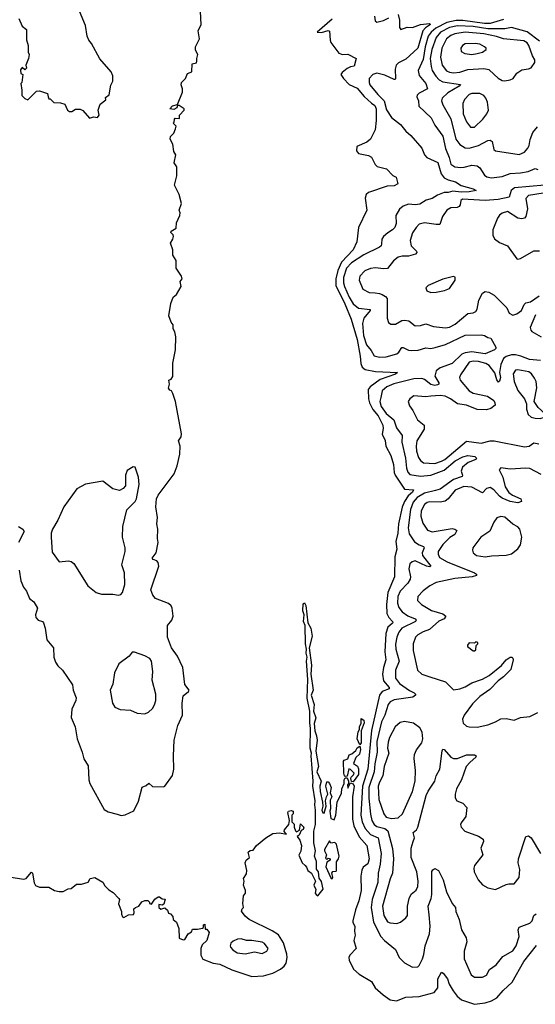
# Model space of a CAD drawing. Extents: x 1603745 to 1745082, y 385868 to 533966.
# Tile 68 of 256: x 1637015 to 1640926, y 398711 to 406180. Entities that reach past the tile are written whole.
import ezdxf

# ---------------------------------------------------------------- set-up
doc = ezdxf.new("R2010")
doc.units = 0

msp = doc.modelspace()

# ---------------------------------------------------------------- linework, layer by layer
at = {"layer": '0CON20XD'}
for points in [[(1637009.3, 406189.3), (1637035, 406130), (1637066.2, 406105), (1637066.4, 406026.4), (1637080, 405985), (1637080, 405935), (1637086.7, 405915), (1637082.5, 405885), (1637062.5, 405835), (1637067.5, 405812.5), (1637055, 405800), (1637035, 405817.5), (1637020.7, 405799.3), (1637023, 405773), (1637040, 405765), (1637030, 405705), (1637022.5, 405695), (1637032.5, 405645), (1637032.5, 405605), (1637055, 405582.5), (1637077, 405573), (1637141.7, 405638.3), (1637165, 405640), (1637225, 405620), (1637230, 405595), (1637235, 405580), (1637245, 405580), (1637273, 405553), (1637325, 405550), (1637358.3, 405538.3), (1637377.5, 405495), (1637393, 405483), (1637410, 405485), (1637438.3, 405501.7), (1637475, 405502.5), (1637495, 405492.5), (1637545, 405432.5), (1637575, 405442.5), (1637605, 405437.5), (1637616.7, 405455), (1637610, 405495), (1637625, 405540), (1637668.3, 405571.7), (1637665, 405590), (1637695, 405610), (1637705.8, 405684.2), (1637722.5, 405715), (1637721.9, 405755), (1637708.6, 405785), (1637622.8, 405882.8), (1637560, 406000), (1637540, 406025), (1637528, 406055), (1637514, 406135), (1637468.8, 406245)], [(1638172.2, 401715), (1638163.1, 401735), (1638145, 401751.5), (1638045, 401790.6), (1638025, 401815.8), (1638009.6, 401855), (1638069.5, 402035), (1638065, 402063.3), (1638055.8, 402075.8), (1638027.5, 402085), (1638018.8, 402095), (1638050.8, 402135), (1638066.4, 402215), (1638060.9, 402245), (1638063.1, 402315), (1638055.6, 402355), (1638059.6, 402405), (1638047.8, 402485), (1638052.3, 402545), (1638065, 402574.3), (1638185.8, 402735), (1638209.2, 402795), (1638229.2, 402885), (1638232, 402945), (1638220, 402985), (1638238.8, 403015), (1638241.7, 403038.3), (1638198, 403285), (1638176.2, 403343.8), (1638166, 403366), (1638155, 403370), (1638144, 403386), (1638152.5, 403415), (1638147.5, 403445), (1638165, 403452.5), (1638177, 403473), (1638176.2, 403575), (1638198, 403675), (1638198.8, 403775), (1638192.5, 403812.5), (1638178.8, 403835), (1638180, 403865), (1638163.8, 403885), (1638146, 403935), (1638162.6, 404027.4), (1638180, 404075), (1638204.1, 404095.9), (1638240, 404155), (1638233.3, 404195), (1638246.7, 404215), (1638242.5, 404235), (1638202.5, 404295), (1638203, 404353), (1638176.7, 404395), (1638176.7, 404435), (1638160, 404485), (1638177.5, 404515), (1638181.2, 404535), (1638178.3, 404548.3), (1638162.5, 404565), (1638163.3, 404575), (1638201.7, 404598.3), (1638205, 404640), (1638230, 404695), (1638231.2, 404715), (1638223.8, 404735), (1638241.2, 404785), (1638223.9, 404853.9), (1638190, 404925), (1638207.5, 404995), (1638207.5, 405065), (1638187.5, 405095), (1638200, 405155), (1638185, 405180), (1638176.4, 405236.4), (1638157.5, 405275), (1638160, 405295), (1638185, 405320), (1638196.7, 405353.3), (1638201.7, 405371.7), (1638180, 405395), (1638187, 405403), (1638190, 405425), (1638195, 405432.5), (1638228.3, 405431.7), (1638227.5, 405455), (1638262.5, 405495), (1638262.5, 405505), (1638225, 405530), (1638211.7, 405528.3), (1638207.7, 405512.3), (1638185, 405500), (1638153.3, 405505), (1638175, 405526), (1638213, 405537), (1638249.3, 405630.7), (1638250, 405655), (1638240, 405685), (1638243.3, 405705), (1638273.3, 405735), (1638287, 405773), (1638320, 405785), (1638322.5, 405845), (1638355, 405852.5), (1638360, 405865), (1638357.5, 405885), (1638366.2, 405915), (1638348.3, 405948.3), (1638347.5, 405975), (1638378, 406035), (1638370, 406095), (1638392.5, 406145), (1638387, 406243)], [(1639385.3, 406184.7), (1639272.5, 406085), (1639305, 406084.2), (1639355, 406098), (1639364, 406094), (1639369.1, 406025), (1639376.1, 406006.1), (1639435, 405926.7), (1639465, 405916.2), (1639505, 405918.8), (1639566.7, 405885), (1639553.3, 405826.7), (1639525, 405822), (1639500.3, 405809.7), (1639460.3, 405779.7), (1639452, 405765), (1639471.5, 405735), (1639515, 405689.1), (1639575, 405660), (1639628.4, 405598.4), (1639685, 405546.8), (1639708.1, 405528.1), (1639719.1, 405505), (1639720.2, 405415), (1639710.9, 405345), (1639676.3, 405273.7), (1639649.4, 405250.6), (1639572.3, 405217.7), (1639570, 405185), (1639586.1, 405166.1), (1639660.7, 405150.7), (1639685, 405137.5), (1639711.1, 405081.1), (1639726.7, 405066.7), (1639797.9, 405047.9), (1639845, 404997.5), (1639870, 404985), (1639882.5, 404935), (1639855, 404919.2), (1639802.6, 404917.4), (1639661.3, 404868.7), (1639642.5, 404855), (1639636.1, 404826.1), (1639649.2, 404735), (1639584.3, 404605), (1639572.9, 404495), (1639544.7, 404435), (1639455, 404342.1), (1639428.2, 404278.2), (1639412.1, 404215), (1639413.5, 404165), (1639481.8, 404025), (1639528.7, 403908.7), (1639574, 403755), (1639598.6, 403628.6), (1639602.9, 403572.9), (1639613.2, 403543.3), (1639635.5, 403525.5), (1639715, 403512), (1639880.8, 403505), (1639865, 403491.8), (1639750.2, 403449.8), (1639673.9, 403396.1), (1639658.8, 403375), (1639661.3, 403305), (1639669.1, 403275), (1639695, 403223.9), (1639734.8, 403175), (1639769.5, 403105), (1639771, 403079), (1639764.8, 403035), (1639787.3, 402987.3), (1639793.7, 402945), (1639830.5, 402875), (1639849.7, 402805), (1639854.8, 402745), (1639862.4, 402725), (1639935, 402618.2), (1640002.5, 402615), (1639994.6, 402595), (1639961.9, 402568.1), (1639933.2, 402525), (1639917.1, 402482.9), (1639888.9, 402355), (1639883.8, 402285), (1639869.1, 402220.8), (1639875.9, 402164.1), (1639860.3, 402105), (1639858.9, 401955), (1639808.1, 401835), (1639798.1, 401745), (1639800.2, 401675), (1639814.5, 401644.5), (1639843.9, 401615), (1639846.1, 401605), (1639840.4, 401599.6), (1639808.5, 401571.5), (1639791.7, 401525), (1639783.9, 401385), (1639793.2, 401325), (1639774, 401266), (1639768, 401215), (1639774, 401165), (1639817.9, 401115), (1639817.1, 401105), (1639763.8, 401085), (1639744.1, 401055), (1639682.7, 400787.3), (1639655.9, 400495), (1639615.3, 400364.7), (1639603.4, 400145), (1639613.2, 400095), (1639634.9, 400044.9), (1639675, 399998.8), (1639735.2, 399975.2), (1639755.9, 399855.9), (1639750.4, 399775), (1639734.2, 399705), (1639731.4, 399635), (1639690, 399505), (1639680.5, 399445), (1639699.5, 399335), (1639754.8, 399224.8), (1639781.8, 399195), (1639867, 399127), (1639894.4, 399065), (1639935, 399025.8), (1639993.6, 398993.6), (1640035, 398996.2), (1640046, 399005), (1640071.1, 399055), (1640082, 399088), (1640091.6, 399155), (1640123.8, 399245), (1640129.5, 399305), (1640120.1, 399389.9), (1640112.9, 399455), (1640137.4, 399512.6), (1640141.9, 399545), (1640141.8, 399718.2), (1640147.9, 399732.1), (1640165, 399741.2), (1640192, 399725), (1640227.8, 399655), (1640251.5, 399565), (1640295, 399475.8), (1640320.6, 399445), (1640323.3, 399415), (1640347.8, 399355), (1640367.2, 399277.2), (1640402.2, 399215), (1640407.5, 399185), (1640385.5, 399115), (1640386.7, 399055), (1640438.8, 398935), (1640465, 398916), (1640525, 398918), (1640555, 398931.2), (1640579.2, 398975), (1640628.3, 399011.7), (1640680.8, 399075), (1640755, 399115.7), (1640780.5, 399155), (1640804.4, 399225), (1640797.1, 399275), (1640805, 399295.8), (1640885, 399325.8), (1640902.5, 399345), (1640916.2, 399385), (1640932.6, 399397.4)], [(1639885, 406220), (1639896.8, 406176.8), (1639895, 406120), (1639906, 406106), (1639955, 406123.3), (1639995, 406121.1), (1640055, 406143.2), (1640122.5, 406152.5), (1640131.4, 406145), (1640092.6, 406117.4), (1640073.9, 406095), (1640035.1, 405964.9), (1639945, 405880.4), (1639888, 405852), (1639870.5, 405835), (1639862.1, 405805), (1639866.9, 405735), (1639862.9, 405727.1), (1639855, 405725.6), (1639785, 405760.2), (1639725, 405774.1), (1639695, 405763.8), (1639666.4, 405733.6), (1639665.4, 405705), (1639672.2, 405685), (1639731.8, 405611.8), (1639778.7, 405565), (1639797.1, 405497.1), (1639835, 405439.2), (1639905, 405384), (1639944.7, 405334.7), (1639981.8, 405301.8), (1640065.6, 405205), (1640086.9, 405155), (1640103.9, 405133.9), (1640185.9, 405095.9), (1640211.6, 405011.6), (1640235, 404981.6), (1640265, 404964.4), (1640320.7, 404950.8), (1640365, 404922.3), (1640455, 404898.2), (1640476.7, 404885), (1640425.5, 404874.5), (1640365, 404871.9), (1640301.6, 404878.4), (1640265, 404869.5), (1640235, 404869.7), (1640185, 404850), (1640145, 404823.3), (1640097.9, 404812.1), (1640049.7, 404780.3), (1640015, 404776.6), (1639965, 404781.2), (1639923.8, 404765), (1639897, 404743), (1639869.2, 404695), (1639870.8, 404635), (1639860.8, 404605), (1639844, 404585), (1639806.7, 404563.3), (1639774.3, 404535), (1639763.3, 404515), (1639760.4, 404479.6), (1639756.7, 404465), (1639745.7, 404454.2), (1639625, 404396.3), (1639531.2, 404335), (1639495, 404294.6), (1639471.1, 404225), (1639470.6, 404185), (1639479.3, 404155), (1639515, 404074.7), (1639545, 404025.9), (1639585, 403992.4), (1639672.5, 403982.5), (1639674.4, 403975), (1639626.8, 403915), (1639614.8, 403875), (1639622.1, 403785), (1639645, 403712.5), (1639680.6, 403670.6), (1639705, 403630), (1639745, 403620.8), (1639795, 403623.1), (1639875, 403646.4), (1639891.2, 403658.8), (1639915, 403692.5), (1639925, 403694.2), (1639965, 403673.1), (1639985, 403670), (1640036.8, 403673.2), (1640095, 403690.9), (1640135, 403686.9), (1640167, 403693), (1640244.3, 403715.7), (1640395, 403787.5), (1640515, 403790.8), (1640540, 403785), (1640565, 403768.8), (1640590, 403765), (1640626.4, 403696.4), (1640626.2, 403685), (1640617.5, 403675), (1640545, 403646.5), (1640445, 403661.6), (1640395, 403652.8), (1640368.3, 403641.7), (1640295, 403573.4), (1640205, 403538.4), (1640173.4, 403516.6), (1640163.4, 403475), (1640194.5, 403425), (1640193.3, 403415), (1640185, 403409.2), (1640164.7, 403405.3), (1640135, 403412.5), (1640085, 403450.9), (1640065, 403459.2), (1640004.5, 403455.5), (1639852.4, 403417.6), (1639800.9, 403395), (1639764.7, 403365), (1639755.4, 403315), (1639746.8, 403285), (1639758.2, 403245), (1639795, 403193.3), (1639854.3, 403144.3), (1639873.2, 403085), (1639916.5, 403025), (1639914.8, 402975), (1639940.9, 402855), (1639948.7, 402778.7), (1639958.3, 402748.3), (1639975, 402730.6), (1640055, 402718.4), (1640135, 402725.5), (1640236.2, 402763.8), (1640317.9, 402835), (1640376.9, 402865), (1640415, 402873.6), (1640466.9, 402866.9), (1640480.8, 402855), (1640474.3, 402845), (1640417.9, 402822.1), (1640375.3, 402785), (1640364.7, 402755), (1640374.4, 402725), (1640370.8, 402715), (1640305, 402691.9), (1640205, 402619.4), (1640168.3, 402608.3), (1640085, 402587.3), (1640029.5, 402555), (1639999.1, 402520.9), (1639979.3, 402465), (1639962.7, 402325), (1639969, 402279), (1640010.1, 402220.1), (1640045, 402196.4), (1640078.6, 402185), (1640082.5, 402175), (1640068.4, 402135), (1640071.8, 402115), (1640133.8, 402035), (1640125, 402030), (1640100.8, 402035), (1640015, 402075.9), (1639991.3, 402068.7), (1639975, 402051.4), (1639966.1, 402015), (1639979.6, 401955), (1639977.5, 401935), (1639960, 401905), (1639900.3, 401845), (1639883.7, 401805), (1639880.2, 401755), (1639890.4, 401720.4), (1639917.6, 401687.6), (1639958.7, 401658.7), (1640015.6, 401635), (1640023.3, 401625), (1640016.5, 401615), (1639915, 401565.7), (1639890.6, 401535), (1639875.3, 401495), (1639865.8, 401444.2), (1639867.5, 401405), (1639893.4, 401315), (1639866.9, 401245), (1639865.9, 401185), (1639895, 401145.3), (1639971.9, 401091.9), (1640007.3, 401075), (1640017.3, 401065), (1640016.8, 401055), (1639998, 401042), (1639855, 401021.2), (1639825, 401006.8), (1639810.8, 400985), (1639786.1, 400905), (1639759, 400855), (1639723.8, 400705), (1639726.2, 400625), (1639709.1, 400535), (1639704.7, 400475.4), (1639664.6, 400355), (1639662.7, 400275), (1639676.1, 400153.9), (1639687.4, 400105), (1639705, 400074.7), (1639725, 400060.2), (1639785.3, 400045.4), (1639806.6, 400026.6), (1639843, 399893), (1639850.3, 399815), (1639842.4, 399705), (1639825, 399662.5), (1639766.8, 399455), (1639777.5, 399385), (1639805, 399337.9), (1639825, 399328.8), (1639875.5, 399324.5), (1639905, 399334.3), (1639945, 399366), (1639955.6, 399385), (1639956.9, 399455), (1639970, 399515), (1639985, 399547.5), (1640021.9, 399578.1), (1640035.3, 399604.7), (1640038.9, 399645), (1640027.7, 399715), (1639984.5, 399825), (1639984.5, 399895), (1640000.5, 399945), (1640010, 399975), (1640000.9, 400015), (1640024.7, 400035.3), (1640035, 400054), (1640098.6, 400295), (1640112.9, 400327.1), (1640164.5, 400405), (1640174.6, 400445), (1640200.9, 400495), (1640218.8, 400635), (1640225, 400646.7), (1640235, 400643.3), (1640284.7, 400584.7), (1640305, 400574.5), (1640335, 400576.4), (1640405, 400603.3), (1640463.9, 400603.9), (1640478.8, 400595), (1640476, 400585), (1640431.1, 400548.9), (1640401.2, 400515), (1640366.2, 400415), (1640328.2, 400345), (1640317.9, 400305), (1640318.5, 400278.5), (1640330, 400255), (1640377.3, 400237.3), (1640406, 400205), (1640399.2, 400135), (1640365, 400087.5), (1640360, 400075), (1640363.3, 400055), (1640392.5, 400025), (1640496.6, 399986.6), (1640530, 399965), (1640533.8, 399945), (1640513.8, 399895), (1640528, 399845), (1640465, 399764), (1640459.6, 399745), (1640462.3, 399715), (1640491.9, 399655), (1640526.3, 399616.3), (1640565, 399595.7), (1640625, 399581.2), (1640705, 399621.2), (1640725, 399626.2), (1640765.9, 399624.1), (1640805, 399672.5), (1640809.2, 399735), (1640795.8, 399785), (1640798.1, 399815), (1640855, 399983.8), (1640875, 399988), (1640895, 399974), (1640965, 399854)], [(1639707.5, 406207.5), (1639711.7, 406171.7), (1639725, 406160.8), (1639775, 406172.9), (1639815, 406194.4)], [(1640685, 406182.7), (1640585, 406150.3), (1640540.5, 406150.5), (1640375.8, 406174.2), (1640325, 406173.8), (1640255, 406159.4), (1640171, 406115), (1640135.5, 406085), (1640114.4, 406055), (1640089.6, 405975), (1640075, 405877.8), (1640037.9, 405795), (1640045.8, 405755.8), (1640096.4, 405695), (1640109.2, 405655), (1640045, 405622.9), (1640031.1, 405608.9), (1640028.6, 405595), (1640040, 405565), (1640041.9, 405525), (1640136.1, 405436.1), (1640165, 405380.8), (1640225, 405295.7), (1640244.1, 405204.1), (1640273.8, 405135), (1640285, 405084.4), (1640315, 405063.3), (1640361.2, 405058.8), (1640387.4, 405062.6), (1640445, 405076.5), (1640485, 405072.5), (1640505, 405056.9), (1640539.7, 404999.7), (1640558.3, 404988.3), (1640595, 404980.7), (1640675, 404991.3), (1640735, 405013.1), (1640815, 405017.9), (1640871.8, 405028.2), (1640925, 405051.4), (1640945, 405044.2)], [(1640957.2, 406017.2), (1640865, 406089.2), (1640745, 406121.4), (1640695, 406112), (1640565, 406111.6), (1640455, 406128.1), (1640335, 406133.1), (1640275, 406120.4), (1640208.4, 406085), (1640173.4, 406045), (1640140.8, 405955), (1640129.1, 405885), (1640135.5, 405825), (1640144.6, 405794.6), (1640171.3, 405751.3), (1640197.3, 405725), (1640225, 405709.8), (1640359.7, 405689.7), (1640348.1, 405675), (1640264, 405626), (1640220.8, 405585), (1640216, 405565), (1640224.7, 405535), (1640285, 405428.6), (1640323.1, 405273.1), (1640353.3, 405233.3), (1640395, 405207.3), (1640424.7, 405204.7), (1640495, 405226.8), (1640565, 405263.6), (1640585, 405265.6), (1640598.6, 405255), (1640612.5, 405195), (1640625, 405185.8), (1640805, 405157.8), (1640845, 405175.5), (1640869.5, 405205), (1640880, 405225), (1640887.5, 405272.5), (1640908.1, 405325), (1640943.6, 405366.4)], [(1640695, 405715.5), (1640735, 405724.4), (1640757.5, 405735), (1640786.5, 405773.5), (1640825, 405800.8), (1640875, 405806.9), (1640893.8, 405816.2), (1640922, 405855), (1640924, 405875), (1640905, 405906), (1640878.1, 405985), (1640864, 406005), (1640839.8, 406019.8), (1640685, 406036.1), (1640632.9, 406052.9), (1640535, 406072), (1640395, 406085.6), (1640315, 406074.2), (1640285, 406061.5), (1640252.1, 406035), (1640217.5, 405965), (1640207.3, 405895), (1640220.6, 405835), (1640252.7, 405792.7), (1640275, 405781.1), (1640305, 405776.1), (1640355, 405782.4), (1640415, 405802.2), (1640535, 405808.8), (1640575, 405801.5), (1640615.4, 405765), (1640645, 405736.4), (1640675, 405718.2), (1640695, 405715.5)], [(1640445, 405916.9), (1640485, 405923.5), (1640526.2, 405935), (1640553.8, 405955), (1640553.3, 405965), (1640541.2, 405975), (1640505, 405993.5), (1640471.4, 405998.6), (1640395, 405996.2), (1640373.3, 405985), (1640361.1, 405965), (1640365, 405938.8), (1640392.5, 405922.5), (1640445, 405916.9)], [(1640465, 405363.8), (1640527.9, 405425), (1640559.5, 405465), (1640571.1, 405495), (1640562.9, 405555), (1640550.6, 405585), (1640535, 405605.6), (1640505, 405621.5), (1640445, 405619.3), (1640425, 405612.3), (1640388.5, 405575), (1640377.7, 405545), (1640379.1, 405465), (1640404.5, 405405), (1640434.7, 405364.7), (1640465, 405363.8)], [(1640995, 404926), (1640768.5, 404905), (1640743, 404885), (1640729.1, 404835), (1640644.7, 404815.4), (1640545, 404808.4), (1640375, 404820), (1640360.4, 404809.6), (1640356.7, 404775), (1640348.1, 404761.9), (1640334.7, 404755.3), (1640285, 404752.7), (1640255.3, 404734.7), (1640223.3, 404686.7), (1640203.2, 404626.8), (1640174.6, 404625.4), (1640085, 404640), (1640045, 404629.1), (1640021.5, 404605), (1639995.6, 404564.4), (1639976.3, 404505), (1639984.8, 404464.8), (1640025.7, 404425), (1640027.5, 404415), (1640017.4, 404402.6), (1639965, 404385.6), (1639916.2, 404386.2), (1639885, 404379.6), (1639849.5, 404350.5), (1639805, 404293.1), (1639775, 404289.6), (1639715, 404298.2), (1639675, 404293.9), (1639634.4, 404275), (1639595, 404235.8), (1639589.5, 404205), (1639618.9, 404135), (1639665, 404111.2), (1639712.5, 404107.5), (1639744, 404104), (1639764, 404095), (1639790.4, 404080.4), (1639802.2, 404065), (1639802.5, 403915), (1639813, 403883), (1639829.7, 403869.7), (1639865, 403871.5), (1639915, 403898.2), (1639935, 403901.1), (1639965.8, 403895), (1640015, 403858.6), (1640055, 403860), (1640095, 403873.6), (1640155, 403851.8), (1640245, 403842.9), (1640275, 403848.6), (1640318.8, 403871.2), (1640415, 403951.2), (1640455, 403955.8), (1640475, 403966), (1640485.4, 403984.6), (1640497.4, 404052.6), (1640526, 404105), (1640545, 404117.5), (1640575, 404112.5), (1640615, 404089.4), (1640711.2, 403995), (1640727.5, 403955), (1640755, 403940), (1640785, 403948), (1640822, 403975), (1640841.4, 404018.6), (1640855, 404031.4), (1640889.7, 404040.3), (1640955, 404086.2)], [(1640985, 404865.2), (1640875, 404846.1), (1640854.5, 404825), (1640866.4, 404745), (1640853.5, 404686.5), (1640845.4, 404674.6), (1640825, 404670), (1640795, 404674.4), (1640715, 404724.4), (1640675, 404711.4), (1640655, 404698), (1640640, 404675), (1640604.6, 404585), (1640604.6, 404545), (1640617.1, 404517.1), (1640655, 404488.9), (1640715, 404466), (1640785, 404366), (1640795, 404362.5), (1640815, 404369.2), (1640915, 404426.5), (1640957.7, 404427.7)], [(1640135, 404111.9), (1640175, 404113.3), (1640237.5, 404125), (1640275, 404140.8), (1640318.8, 404205), (1640318.3, 404228.3), (1640305, 404232.5), (1640225, 404212.9), (1640113.3, 404165), (1640096.7, 404145), (1640104.2, 404124.2), (1640135, 404111.9)], [(1640928.9, 403941.1), (1640888, 403845), (1640891.2, 403825), (1640900.5, 403815), (1640970.6, 403775)], [(1640965.2, 403595.2), (1640882.4, 403602.4), (1640816.9, 403626.9), (1640775, 403638), (1640745, 403637.8), (1640705, 403625.8), (1640685, 403609.6), (1640664, 403565), (1640655.9, 403505), (1640661.1, 403465), (1640655, 403437.5), (1640648.3, 403431.7), (1640635, 403448.8), (1640620.3, 403500.3), (1640576.1, 403556.1), (1640552, 403572), (1640495, 403586.7), (1640455, 403589.7), (1640425, 403581.5), (1640359.1, 403485), (1640351.8, 403465), (1640356.5, 403445), (1640425.2, 403365.2), (1640455, 403347.7), (1640563.3, 403325), (1640610.8, 403290.8), (1640620, 403275), (1640621.2, 403255), (1640589.8, 403230.2), (1640555, 403220), (1640485, 403222.7), (1640405, 403255.8), (1640337, 403267), (1640283.6, 403305), (1640242.5, 403325), (1640205, 403330.5), (1640133.4, 403323.4), (1640095, 403320), (1640005, 403325.8), (1639975, 403303.8), (1639962.9, 403285), (1639972, 403252), (1639998.1, 403215), (1640032.5, 403145), (1640084.5, 403104.5), (1640082.1, 403075), (1640028.2, 402985), (1640021.8, 402945), (1640025, 402906.7), (1640039.9, 402859.9), (1640055.3, 402835.3), (1640079.1, 402819.1), (1640165, 402812.5), (1640215, 402830.2), (1640240, 402845), (1640405, 402981.8), (1640515, 402968.5), (1640583.6, 402986.3), (1640615, 402986.6), (1640845, 402940), (1640880, 402945), (1640915, 402969.4), (1640952.6, 402962.6)], [(1640964.1, 403155.9), (1640995, 403163.8), (1641027.5, 403175), (1641001.2, 403191.2), (1640949.1, 403239.1), (1640917.5, 403285), (1640937.6, 403387.6), (1640932.7, 403435), (1640921.1, 403461.1), (1640896.9, 403495), (1640878.1, 403508.1), (1640795, 403524.4), (1640775, 403520.6), (1640759.1, 403495), (1640765.4, 403435), (1640795, 403367.5), (1640844, 403305), (1640860, 403265), (1640859.2, 403225), (1640872, 403185), (1640895, 403166), (1640925, 403158), (1640964.1, 403155.9)], [(1637765, 401814), (1637781.2, 401818.8), (1637796.1, 401833.9), (1637812.9, 401895), (1637810, 401985), (1637790, 402045), (1637814.3, 402145), (1637814.3, 402175), (1637794.4, 402255), (1637797.5, 402335), (1637827.3, 402462.7), (1637890, 402525), (1637900, 402545), (1637921.2, 402655), (1637915, 402710), (1637890, 402785), (1637875, 402787.5), (1637829.3, 402760.7), (1637816.7, 402725), (1637817.5, 402645), (1637800, 402625), (1637771.7, 402608.3), (1637721.7, 402621.7), (1637645, 402680), (1637515, 402657.1), (1637447.8, 402622.2), (1637349.4, 402485), (1637305.4, 402384.6), (1637264.4, 402315), (1637254.4, 402285), (1637253.1, 402255), (1637261.2, 402141.2), (1637315, 402068.8), (1637385, 402074.2), (1637405, 402070), (1637425, 402056), (1637531.4, 401885), (1637595, 401835.8), (1637635, 401822.5), (1637722.3, 401822.3), (1637765, 401814)], [(1640970.3, 402730.3), (1640885, 402774.4), (1640855, 402779.1), (1640735, 402769.7), (1640665, 402780), (1640651.9, 402765), (1640678.8, 402708.8), (1640696.7, 402636.7), (1640724.8, 402594.7), (1640753.9, 402573.9), (1640816.7, 402545), (1640822.5, 402525), (1640795, 402514.4), (1640735, 402526.4), (1640675, 402550.8), (1640655, 402565.5), (1640612.2, 402615), (1640585, 402632.5), (1640555.8, 402625), (1640525, 402592.2), (1640445, 402633.9), (1640385, 402638.3), (1640317.9, 402612.1), (1640265.2, 402544.8), (1640242, 402528), (1640205, 402520), (1640125, 402521.9), (1640105, 402516.5), (1640085, 402501.8), (1640060.8, 402455), (1640058.4, 402415), (1640072.2, 402362.2), (1640108.9, 402308.9), (1640145, 402296.2), (1640295, 402320), (1640316.5, 402316.5), (1640331.2, 402305), (1640315, 402275.6), (1640278.3, 402251.7), (1640225, 402197.9), (1640190, 402145), (1640189.3, 402125), (1640200.8, 402100.8), (1640257.6, 402067.6), (1640464, 401985), (1640481.2, 401975), (1640480, 401965), (1640446.3, 401953.7), (1640315, 401940.6), (1640175, 401911.3), (1640125.8, 401885), (1640075, 401846.4), (1640036.4, 401803.6), (1640033.3, 401775), (1640062.9, 401742.9), (1640138.7, 401698.7), (1640225, 401673.5), (1640247.1, 401655), (1640236, 401635), (1640195, 401616.7), (1640124.8, 401555.2), (1640075, 401537.7), (1640034.4, 401515), (1640016.5, 401495), (1639999.1, 401445), (1639999.6, 401395), (1640032.9, 401245), (1640065.5, 401215.5), (1640126.3, 401196.3), (1640245, 401158.6), (1640305, 401096.7), (1640355, 401103.1), (1640395, 401118.5), (1640445, 401148.5), (1640525, 401176.9), (1640575.3, 401204.7), (1640669.5, 401280.5), (1640705, 401324), (1640735, 401343.8), (1640747.5, 401345), (1640757.1, 401337.1), (1640759.2, 401325), (1640740.3, 401249.7), (1640685, 401194.3), (1640645.4, 401164.6), (1640582, 401098), (1640505.6, 401045), (1640448.9, 400991.1), (1640387.5, 400905), (1640374.5, 400875), (1640379.4, 400845), (1640405, 400822.2), (1640425, 400815.5), (1640485, 400814.4), (1640565, 400831.5), (1640625.4, 400854.6), (1640665, 400877.1), (1640705, 400878.6), (1640765, 400866.7), (1640813.2, 400886.8), (1640885, 400895.6), (1640945, 400925.8)], [(1640545, 402106.1), (1640595, 402113.1), (1640705, 402118.5), (1640745, 402129.4), (1640795, 402167.5), (1640813.4, 402196.6), (1640822.9, 402255), (1640809.5, 402315), (1640794, 402334), (1640755, 402354.4), (1640695, 402407.5), (1640665, 402411.1), (1640635, 402402), (1640611.7, 402368.3), (1640580.3, 402299.7), (1640511.9, 402255), (1640453.3, 402175), (1640448.9, 402155), (1640454.4, 402135), (1640481.2, 402115), (1640545, 402106.1)], [(1637005.9, 402335.9), (1637040, 402315), (1637048.8, 402298.8), (1637005.5, 402215)], [(1637012, 402005), (1637024.4, 401924.4), (1637043.8, 401875), (1637066, 401845), (1637089.5, 401789.5), (1637122.5, 401765), (1637151.2, 401715), (1637136, 401665), (1637136.2, 401645), (1637155, 401626.2), (1637187.5, 401615), (1637196.7, 401605), (1637208.8, 401565), (1637222, 401475), (1637270.8, 401415), (1637272.9, 401345), (1637287.6, 401307.6), (1637305, 401278.8), (1637340.8, 401245), (1637415.6, 401135), (1637420, 401095), (1637444.3, 401035), (1637440.6, 401015), (1637409.6, 400950.4), (1637406.6, 400886.6), (1637435.4, 400815), (1637452.2, 400725), (1637490, 400625), (1637502.7, 400572.7), (1637535, 400520), (1637539.5, 400415), (1637546.5, 400385), (1637655, 400190), (1637685, 400170), (1637755, 400154.2), (1637785, 400144.2), (1637815, 400147.5), (1637882.1, 400177.9), (1637917.4, 400252.6), (1637945, 400357.5), (1637975, 400370), (1637995, 400387.5), (1638023.6, 400363.6), (1638105, 400361.2), (1638115, 400366.7), (1638175, 400447.5), (1638184.4, 400495), (1638180.8, 400595), (1638186.2, 400715), (1638215.8, 400825), (1638250.6, 400905), (1638248.6, 400995), (1638255, 401050), (1638296.4, 401083.6), (1638300, 401095), (1638267.5, 401137.5), (1638251.4, 401265), (1638212.8, 401352.8), (1638166.7, 401415), (1638136.8, 401496.8), (1638136.9, 401585), (1638170, 401625), (1638178.6, 401655), (1638172.2, 401715)], [(1636935, 399678.8), (1637045, 399661.2), (1637063.3, 399666.7), (1637105, 399712.5), (1637112.5, 399705), (1637123.6, 399633.6), (1637135, 399612.5), (1637165, 399600), (1637235, 399600), (1637280, 399575), (1637315, 399566.7), (1637345, 399566.7), (1637383.6, 399586.4), (1637405, 399590), (1637445, 399623.3), (1637485, 399623.3), (1637535, 399637.5), (1637550, 399665), (1637585, 399672.5), (1637645, 399637.5), (1637660.7, 399610.7), (1637690.7, 399580.7), (1637725, 399560), (1637766.2, 399515), (1637771.2, 399505), (1637763.6, 399473.6), (1637787.5, 399415), (1637786.7, 399395), (1637795, 399373.8), (1637805, 399370), (1637840.7, 399389.3), (1637878.3, 399391.7), (1637883.3, 399405), (1637880, 399435), (1637893.3, 399446.7), (1637920, 399455), (1637941.7, 399488.3), (1637965, 399497.5), (1637988.3, 399498.3), (1638000, 399485), (1638000, 399475), (1638015, 399470), (1638040.7, 399509.3), (1638065, 399527.5), (1638075, 399527.5), (1638095, 399510), (1638118.3, 399508.3), (1638109.3, 399470.7), (1638095, 399462.5), (1638071.7, 399468.3), (1638070, 399445), (1638085, 399432.5), (1638115, 399443.3), (1638137.5, 399425), (1638143.6, 399403.6), (1638158.3, 399398.3), (1638177, 399377), (1638180, 399355), (1638203.6, 399333.6), (1638221.2, 399285), (1638223.6, 399213.6), (1638255, 399200), (1638268.3, 399201.7), (1638292.5, 399245), (1638318.3, 399261.7), (1638325, 399280), (1638365, 399280), (1638401.7, 399288.3), (1638410, 399295), (1638410, 399315), (1638418.3, 399318.3), (1638421.7, 399281.7), (1638435, 399280), (1638452.5, 399255), (1638433.8, 399195), (1638398.3, 399161.7), (1638388, 399135), (1638388.6, 399085), (1638404.6, 399054.6), (1638482.2, 399022.2), (1638533.3, 399015), (1638625, 398973.3), (1638775, 398921.4), (1638865, 398926.4), (1638935, 398948.2), (1638992.2, 398977.8), (1639020.3, 398999.7), (1639036, 399024), (1639043.7, 399065), (1639041.8, 399091.7), (1639017.3, 399177.3), (1638977.1, 399237.1), (1638929.7, 399269.7), (1638756.7, 399355), (1638725, 399380), (1638698.3, 399418.3), (1638702.5, 399435), (1638712.5, 399445), (1638706.7, 399475), (1638712.5, 399535), (1638727.5, 399555), (1638726.7, 399575), (1638712.5, 399615), (1638717.5, 399645), (1638712.5, 399665), (1638735, 399700), (1638738.8, 399725), (1638726.2, 399785), (1638733.3, 399805), (1638757.5, 399825), (1638747.5, 399865), (1638763, 399877), (1638785, 399880), (1638812.5, 399915), (1638882.5, 399975), (1638935, 400006.2), (1638985, 400012.5), (1639038.3, 400001.7), (1639022.5, 400022.5), (1639023.3, 400035), (1639057.5, 400075), (1639062.5, 400105), (1639050, 400165), (1639055, 400177.5), (1639075, 400182.5), (1639090, 400175), (1639090, 400155), (1639080, 400145), (1639080, 400095), (1639097, 400077), (1639096.7, 400055), (1639107, 400027), (1639115, 400020), (1639138.3, 400031.7), (1639145, 400080), (1639170, 400055), (1639165, 400037.5), (1639150, 400030), (1639136.1, 399993.9), (1639120, 399985), (1639140, 399955), (1639152.5, 399915), (1639147, 399873), (1639133, 399843), (1639157.5, 399785), (1639180, 399765), (1639191.7, 399751.7), (1639200, 399725), (1639227.5, 399705), (1639260, 399645), (1639247.5, 399615), (1639261.7, 399581.7), (1639257.5, 399555), (1639263.6, 399543.6), (1639276.2, 399535), (1639317.5, 399585), (1639305, 399643.3), (1639287.9, 399667.9), (1639281.4, 399715), (1639267.3, 399737.3), (1639265.3, 399795), (1639251.9, 399835), (1639260, 399875), (1639246.6, 399936.6), (1639245.8, 400025), (1639257.7, 400075), (1639259.6, 400185), (1639253.3, 400225), (1639257.4, 400255), (1639238.9, 400365), (1639241.5, 400405), (1639226.7, 400595), (1639229.6, 400615), (1639217.8, 400655), (1639221.8, 400805), (1639214.7, 400845), (1639214.8, 400934.8), (1639195.9, 401034.1), (1639200.3, 401175), (1639190.5, 401315), (1639196.2, 401345), (1639187.2, 401375), (1639190.4, 401405), (1639183.3, 401445), (1639179.8, 401585), (1639169.1, 401615), (1639172.2, 401665), (1639163.5, 401695), (1639165, 401748.6), (1639175, 401755.8), (1639185, 401736.2), (1639201.2, 401605), (1639224.1, 401565), (1639233.9, 401505), (1639210.9, 401415), (1639228.8, 401285), (1639222.7, 401215), (1639240, 401095), (1639225.2, 401055), (1639250, 400985), (1639244.2, 400935), (1639261.8, 400885), (1639249.6, 400840.4), (1639252.7, 400785), (1639267.4, 400747.4), (1639271.2, 400715), (1639262.3, 400632.3), (1639280.5, 400515), (1639270, 400475), (1639300.9, 400405), (1639292.6, 400365), (1639293.2, 400325), (1639312.9, 400245), (1639313.8, 400215), (1639306.2, 400185), (1639315, 400162.5), (1639325, 400160), (1639338.8, 400215), (1639334, 400255), (1639341.2, 400285), (1639353.3, 400305), (1639336.7, 400365), (1639345, 400400), (1639355, 400400), (1639366.1, 400386.1), (1639377.5, 400355), (1639370, 400315), (1639382.5, 400285), (1639369.3, 400260.7), (1639373.3, 400195), (1639368.8, 400175), (1639375, 400120), (1639400, 400110), (1639412.5, 400145), (1639422.5, 400245), (1639457, 400313), (1639457.5, 400345), (1639477.5, 400385), (1639477.5, 400415), (1639485, 400430), (1639498.3, 400428.3), (1639510, 400405), (1639510, 400385), (1639502.5, 400375), (1639505, 400350), (1639525, 400390), (1639545, 400382.5), (1639552.9, 400365), (1639540, 400285), (1639538.5, 400205), (1639540, 400115), (1639550.8, 400065), (1639590.7, 399980.7), (1639647.3, 399915), (1639667.1, 399815), (1639655, 399775.7), (1639619.5, 399750.5), (1639610.2, 399729.8), (1639603.2, 399683.2), (1639605.5, 399575), (1639588.8, 399495), (1639562.5, 399427.5), (1639542.5, 399345), (1639542.9, 399332.9), (1639558.1, 399305), (1639554, 399265), (1639559.2, 399235), (1639550, 399195), (1639568, 399135), (1639518.8, 399085), (1639512, 399065), (1639514.2, 399045), (1639547.9, 398977.9), (1639589.5, 398939.5), (1639683.3, 398885), (1639711.2, 398835), (1639772.1, 398782.1), (1639824.6, 398744.6), (1639872.5, 398737.5), (1639944.5, 398765.5), (1640045, 398769.2), (1640160.2, 398799.8), (1640187.3, 398835), (1640186.7, 398905), (1640215, 398953.8), (1640227, 398947), (1640261.4, 398905), (1640272.9, 398865), (1640302.2, 398812.2), (1640333.1, 398773.1), (1640365.4, 398745.4), (1640465, 398711.1), (1640545, 398721.9), (1640595, 398737.3), (1640635, 398760), (1640681.9, 398815), (1640750.2, 398879.8), (1640839.1, 399035), (1640935, 399157.5)], [(1640465, 401392.5), (1640475, 401400), (1640478.3, 401431.7), (1640490, 401445), (1640490, 401455), (1640475, 401460), (1640465, 401450), (1640425, 401452.5), (1640412.5, 401435), (1640412.5, 401425), (1640455, 401393.3), (1640465, 401392.5)], [(1637965, 400914.4), (1637992.2, 400927.8), (1638021.9, 400955), (1638037.9, 400982.1), (1638047.5, 401015), (1638047.8, 401065), (1638019.5, 401169.5), (1638025.6, 401235), (1638014.2, 401315), (1638001.2, 401335), (1637965, 401354.2), (1637885, 401382.5), (1637868.3, 401381.7), (1637845, 401352.5), (1637767, 401293), (1637734.5, 401225.5), (1637720.3, 401139.7), (1637701.9, 401095), (1637719.2, 400995), (1637736.2, 400965), (1637776.8, 400946.8), (1637855, 400941.4), (1637905, 400920), (1637965, 400914.4)], [(1639595, 400680), (1639573.8, 400725), (1639583, 400777), (1639593.3, 400795), (1639593.3, 400815), (1639606.4, 400843.6), (1639605, 400880), (1639625, 400867.5), (1639626.9, 400846.9), (1639606.2, 400785), (1639605.6, 400695), (1639595, 400680)], [(1639835, 400121.6), (1639885, 400124.6), (1639917.7, 400155), (1639994.1, 400325), (1640014.7, 400405), (1640018.5, 400485), (1640008.2, 400575), (1640010.6, 400605), (1640025, 400641.2), (1640065.7, 400695), (1640074.3, 400725), (1640069.2, 400775), (1640049.5, 400809.5), (1640003, 400843), (1639935, 400857.5), (1639902.2, 400847.8), (1639862.2, 400815), (1639819.2, 400735), (1639809.2, 400700.8), (1639805.5, 400655), (1639814.6, 400615), (1639779.3, 400515), (1639769.5, 400445), (1639743.4, 400395), (1639735.2, 400365), (1639739.8, 400265), (1639778, 400155), (1639795, 400131.1), (1639835, 400121.6)], [(1639545, 400400), (1639531.7, 400401.7), (1639527.5, 400425), (1639530, 400435), (1639548.3, 400451.7), (1639551.2, 400465), (1639525, 400493.3), (1639511.7, 400498.3), (1639498.3, 400441.7), (1639485, 400440), (1639480, 400445), (1639473.3, 400465), (1639471.2, 400555), (1639476.2, 400563.8), (1639505, 400572.5), (1639515, 400602.5), (1639535, 400610), (1639565, 400637.5), (1639573.8, 400656.2), (1639595, 400670), (1639600.8, 400645), (1639591.7, 400608.3), (1639565, 400582.5), (1639547.5, 400537.5), (1639578.8, 400518.8), (1639586.2, 400496.2), (1639586.2, 400455), (1639545, 400400)], [(1639385, 399662.5), (1639390, 399675), (1639383, 399707), (1639391.7, 399718.3), (1639415, 399720), (1639417.5, 399725), (1639417, 399793), (1639433.3, 399815), (1639437.5, 399835), (1639417, 399927), (1639405, 399937.5), (1639375, 399932.5), (1639365, 399950), (1639326.2, 399885), (1639326.2, 399875), (1639341.2, 399845), (1639335, 399820), (1639345, 399810), (1639355, 399820), (1639370, 399815), (1639370, 399805), (1639345, 399790), (1639338, 399755), (1639375, 399670), (1639385, 399662.5)], [(1638725, 399093.3), (1638795, 399108.6), (1638855, 399097.1), (1638890, 399115), (1638900, 399135), (1638872.1, 399172.1), (1638855, 399181.4), (1638775, 399194.2), (1638735, 399194.4), (1638695, 399208), (1638666.7, 399205), (1638635, 399190.6), (1638617.1, 399175), (1638610.6, 399155), (1638615, 399143.8), (1638630.8, 399125), (1638665, 399102.5), (1638725, 399093.3)]]:
    msp.add_lwpolyline(points, dxfattribs=at)

doc.saveas('drawing.dxf')
